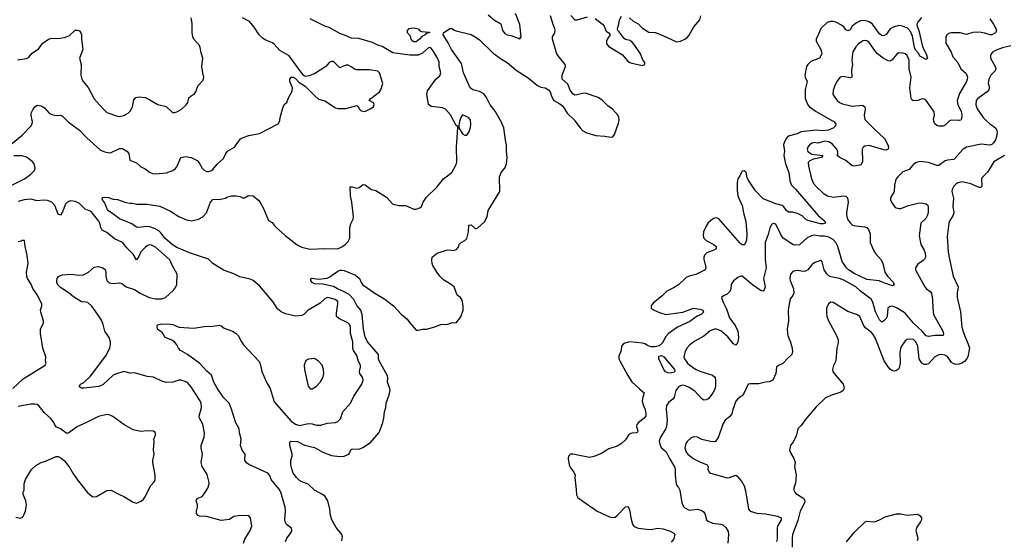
# Model space of a CAD drawing. Header units: inches. Extents: x 1473912 to 1647258, y 640388 to 773423.
# Tile 182 of 256: x 1563186 to 1572488, y 686036 to 690953. Entities that reach past the tile are written whole.
import ezdxf

# ---------------------------------------------------------------- set-up
doc = ezdxf.new("R2010")
doc.units = ezdxf.units.IN
doc.header["$MEASUREMENT"] = 0
for name, color, linetype in [('B5668', 7, 'Continuous'), ('B5669', 7, 'Continuous'), ('B5678', 7, 'Continuous'), ('B5679', 7, 'Continuous')]:
    doc.layers.add(name, color=color, linetype=linetype)

msp = doc.modelspace()

# ---------------------------------------------------------------- linework, layer by layer
at = {"layer": 'B5668', "color": 5}
for points, elevation in [([(1563071.6, 689750), (1563210, 689862), (1563292.2, 689947.8), (1563303.5, 689970), (1563307.1, 689990), (1563305, 690000)], 760), ([(1563631.2, 690000), (1563645.3, 689985.3), (1563750, 689910.6), (1563818.6, 689838.6), (1563950, 689721.3), (1563990, 689704.2), (1564030, 689694.9), (1564050, 689697.8), (1564130, 689737.6), (1564156.9, 689736.9), (1564197.3, 689710), (1564217.3, 689690), (1564226.2, 689626.2), (1564290, 689600.5), (1564330, 689563.8), (1564370, 689545.5), (1564413.4, 689513.4), (1564441.4, 689501.4), (1564470, 689497), (1564572.1, 689507.9), (1564632.7, 689530), (1564654.6, 689545.4), (1564670, 689564), (1564709.4, 689650), (1564750, 689660.3), (1564806, 689650), (1564863.7, 689623.7), (1564882.5, 689602.5), (1564910, 689550.6), (1564930, 689530.5), (1564950, 689520.4), (1564970, 689517.6), (1564990, 689524.2), (1565010, 689537.6), (1565051.7, 689588.3), (1565110, 689643), (1565134.3, 689690), (1565150, 689710.4), (1565216.3, 689750), (1565272.4, 689827.6), (1565298.3, 689841.7), (1565350, 689858.7), (1565450, 689878.4), (1565628.7, 689970), (1565643.2, 689996.8), (1565643.5, 690000)], 760), ([(1565695.6, 686024.4), (1565710, 686056), (1565749.2, 686110), (1565757.2, 686130), (1565754, 686150), (1565706.3, 686186.3), (1565694.5, 686210), (1565691.6, 686231.6), (1565697.7, 686310), (1565693.7, 686350), (1565652.8, 686490), (1565638.5, 686518.5), (1565562.7, 686610), (1565549.2, 686649.2), (1565530, 686668.7), (1565350, 686753.6), (1565328.2, 686768.2), (1565311.6, 686790), (1565316.3, 686850), (1565286.4, 686886.4), (1565270.8, 686930), (1565279.1, 686990), (1565261.3, 687050), (1565258, 687090), (1565226.5, 687146.5), (1565185.1, 687285.1), (1565164.4, 687330), (1565110, 687385.6), (1565050, 687474), (1565019.2, 687530), (1564996.5, 687596.5), (1564954.1, 687634.1), (1564886.5, 687706.5), (1564772.2, 687792.2), (1564704, 687830), (1564685.2, 687850), (1564670, 687882), (1564648.7, 687910), (1564618, 687930), (1564559, 687950), (1564534.8, 687994.8), (1564488.7, 688030), (1564483.1, 688056.9), (1564488, 688070), (1564530, 688079.1), (1564610, 688077), (1564632.8, 688072.8), (1564690, 688050.4), (1564830, 688038.3), (1564930, 688055.3), (1565010, 688059.7), (1565070, 688068.5), (1565090, 688060.5), (1565118.9, 688038.9), (1565196, 688010), (1565230.8, 687990), (1565250.6, 687970), (1565280.5, 687910), (1565301.1, 687881.1), (1565450, 687721), (1565461.3, 687690), (1565471.8, 687630), (1565517.8, 687530), (1565552.8, 687470), (1565590, 687343.8), (1565750, 687161.3), (1565792.3, 687132.3), (1565830, 687120.3), (1565910, 687138.7), (1565950, 687134.9), (1565990, 687123.8), (1566030, 687123.1), (1566090, 687143), (1566170, 687147.7), (1566190, 687157.3), (1566215.1, 687184.9), (1566239.6, 687250), (1566309.8, 687330.2), (1566342, 687398), (1566418.7, 687510), (1566429.6, 687550), (1566427.3, 687570), (1566398.2, 687610), (1566396.2, 687630), (1566405.7, 687670), (1566404.2, 687690), (1566385.6, 687725.6), (1566370, 687782), (1566338, 687830), (1566331.9, 687850), (1566333.8, 687910), (1566309.9, 687989.9), (1566309.9, 688049.9), (1566304.1, 688070), (1566285.6, 688090), (1566200.7, 688130), (1566179.6, 688150), (1566177.4, 688182.6), (1566192.8, 688270), (1566191.2, 688290), (1566166, 688310), (1566110, 688327.6), (1566090, 688328.5), (1566070, 688316.4), (1566022.9, 688277.1), (1565910.7, 688210), (1565871, 688170), (1565850, 688159.3), (1565790, 688153.2), (1565695.6, 688175.6), (1565654.8, 688194.8), (1565621.9, 688221.9), (1565577, 688290), (1565450, 688438.7), (1565390, 688491.1), (1565362.3, 688502.3), (1565264.8, 688524.8), (1565208.8, 688551.2), (1565110, 688587.7), (1565009.9, 688649.9), (1564969.7, 688690), (1564788.6, 688750), (1564670, 688802.8), (1564625.9, 688830), (1564556.5, 688890), (1564519.8, 688939.8), (1564498.9, 688958.9), (1564460, 688980), (1564415.4, 688995.4), (1564390, 688998.7), (1564305.2, 688990), (1564290, 688994.7), (1564244, 689024), (1564130, 689072.6), (1564063, 689123), (1564018.9, 689150), (1563985.8, 689225.8), (1563969.2, 689250), (1563966, 689270), (1563984.7, 689275.3), (1564026.3, 689273.7), (1564070, 689259.1), (1564110, 689254.9), (1564190, 689225.5), (1564230, 689219.1), (1564250, 689220.5), (1564290.5, 689210.5), (1564390.3, 689210.3), (1564510, 689192.7), (1564610, 689143.1), (1564690, 689094), (1564762.8, 689062.8), (1564810, 689054.4), (1564875.3, 689070), (1564916, 689090), (1564952, 689130), (1564989.5, 689230), (1565010, 689253.4), (1565030, 689257.3), (1565070, 689256), (1565130, 689268), (1565143.9, 689276.1), (1565190, 689288), (1565230.6, 689290.6), (1565270, 689282.8), (1565290, 689271.3), (1565310, 689271.3), (1565346, 689294), (1565390.7, 689290.7), (1565444.5, 689244.5), (1565461.1, 689221.1), (1565490.5, 689170), (1565536.9, 689056.9), (1565570, 689037.3), (1565599.3, 688999.3), (1565693.8, 688913.8), (1565806.2, 688826.2), (1565850, 688804.1), (1565927, 688787), (1566070, 688792.2), (1566190.6, 688789.4), (1566230, 688807.2), (1566260.7, 688830), (1566290, 688859.1), (1566303.6, 688890), (1566304.2, 688990), (1566313.6, 689026.4), (1566335.1, 689070), (1566338, 689090), (1566323.7, 689230), (1566309.5, 689289.5), (1566306.3, 689373.7), (1566326.3, 689373.7), (1566370, 689360.4), (1566393.3, 689366.7), (1566430, 689397.3), (1566450, 689393), (1566490, 689361.6), (1566510, 689350.6), (1566550, 689340.7), (1566650, 689277.3), (1566710.4, 689210.4), (1566770, 689197.1), (1566830, 689198), (1566910, 689164.9), (1566930, 689162.8), (1566965.6, 689174.4), (1566981.6, 689190), (1566997.6, 689230), (1567030, 689278), (1567125.1, 689370), (1567190, 689450.7), (1567269.4, 689510.6), (1567310, 689584), (1567316.8, 689610), (1567313.8, 689750), (1567326, 689930), (1567324, 689944), (1567310, 689953.2), (1567285.3, 690000)], 740), ([(1566229.3, 686030), (1566236, 686070), (1566229.3, 686090), (1566176.2, 686156.2), (1566133.6, 686230), (1566122.4, 686270), (1566117, 686330), (1566095.6, 686410), (1566072.4, 686450), (1566046.9, 686470), (1565970, 686510.5), (1565910, 686565), (1565850, 686587.8), (1565830, 686601.5), (1565801.3, 686630), (1565770, 686671.1), (1565755.5, 686710), (1565747.5, 686750), (1565747.7, 686790), (1565759.9, 686830), (1565761.1, 686850), (1565737.4, 686930), (1565737.5, 686962.5), (1565746.6, 686973.4), (1565810, 686968.9), (1565875.9, 686935.9), (1565970, 686913.2), (1566050, 686868.9), (1566130, 686838), (1566210, 686826.3), (1566250, 686830.3), (1566294, 686850), (1566301.5, 686858.5), (1566312.7, 686890), (1566323.3, 686896.7), (1566399.1, 686900.9), (1566428.9, 686911.1), (1566498.8, 686961.2), (1566578, 687050), (1566589.6, 687070), (1566616.9, 687150), (1566626, 687190), (1566631.2, 687248.8), (1566645.1, 687290), (1566648.6, 687330), (1566677.6, 687410), (1566685, 687450), (1566682.5, 687470), (1566661.8, 687530), (1566665.2, 687570), (1566662, 687590), (1566581.6, 687730), (1566575.6, 687750), (1566574, 687790), (1566470, 687911.6), (1566450, 687957), (1566434.6, 688030), (1566420.5, 688170), (1566407.3, 688210), (1566370, 688252.3), (1566342.4, 688310), (1566297.8, 688357.8), (1566246.1, 688386.1), (1566189.6, 688410), (1566150, 688434.5), (1566050, 688454), (1565970, 688459.7), (1565949.7, 688470), (1565935.1, 688490), (1565935.3, 688504.7), (1565949.7, 688510.3), (1566010, 688503.7), (1566090, 688513), (1566115.9, 688524.1), (1566190, 688578.4), (1566210, 688586.7), (1566230, 688588.5), (1566250, 688584.9), (1566358.6, 688538.6), (1566397.3, 688510), (1566411.3, 688470), (1566426, 688450), (1566540.7, 688370), (1566634.3, 688314.3), (1566717.1, 688250), (1566790, 688173), (1566846, 688126), (1566870.6, 688090), (1566930, 688021), (1566950, 688021), (1566990, 688030.8), (1567030, 688031), (1567107.5, 688052.5), (1567165.6, 688074.4), (1567230, 688078.4), (1567270, 688092.4), (1567310, 688090.8), (1567352.8, 688147.2), (1567374, 688210), (1567375.6, 688250), (1567364.8, 688304.8), (1567350, 688329), (1567319, 688350), (1567289, 688430), (1567256.3, 688456.3), (1567190, 688497), (1567156.2, 688530), (1567130, 688564.5), (1567089.7, 688630), (1567083, 688650), (1567078, 688682), (1567082.7, 688710), (1567130, 688746.8), (1567206, 688774), (1567230, 688778), (1567285.6, 688774.4), (1567315.5, 688784.5), (1567335.3, 688810), (1567338, 688830), (1567358, 688850), (1567390, 688866), (1567410, 688886.8), (1567424.7, 688950), (1567427.3, 689012.7), (1567450, 689014.8), (1567490, 688981), (1567498, 688982), (1567510, 688984.7), (1567575.6, 689044.4), (1567600.9, 689090), (1567612.7, 689150), (1567721.2, 689330), (1567717.6, 689470), (1567734.5, 689510), (1567770, 689550.7), (1567784.7, 689590), (1567791.1, 689650), (1567784.7, 689710), (1567786, 689770), (1567774.9, 689814.9), (1567758.1, 689930), (1567730, 689997.4), (1567728.5, 690000)], 720), ([(1567343.4, 690000), (1567340.4, 689990), (1567333.7, 689953.7), (1567334.8, 689930), (1567370, 689876), (1567390, 689861), (1567410, 689861), (1567430, 689891.3), (1567444.5, 689930), (1567447.6, 689970), (1567444.1, 690000)], 740), ([(1568429.1, 690000), (1568430, 689999.1), (1568479.5, 689930), (1568504.5, 689904.5), (1568543.9, 689883.9), (1568630, 689857.8), (1568713.5, 689853.5), (1568770, 689842.4), (1568790, 689847.7), (1568804.5, 689870), (1568843.3, 689976.7), (1568847.8, 690000)], 720), ([(1562989.7, 689330), (1563230, 689451.4), (1563290, 689493.8), (1563324.4, 689530), (1563332.2, 689550), (1563321.8, 689590), (1563307.7, 689610), (1563270, 689642.5), (1563250, 689654), (1563210, 689665.5), (1563130, 689667.7)], 760), ([(1570000, 689501.5), (1569990, 689479.3), (1569969.5, 689450.5), (1569963.9, 689416.1), (1569963.4, 689343.4), (1569971, 689290), (1570000, 689224.6)], 720), ([(1565299.5, 686010), (1565313.4, 686046.6), (1565362.7, 686130), (1565378, 686170), (1565365.2, 686250), (1565346, 686270), (1565250, 686267), (1565210, 686259.5), (1565168.5, 686231.5), (1565090, 686222.6), (1564950, 686259.8), (1564885, 686265), (1564871, 686271), (1564856.9, 686290), (1564854.7, 686310), (1564866.5, 686353.5), (1564865.4, 686370), (1564851.5, 686410), (1564863.7, 686430), (1564908.7, 686451.3), (1564936.4, 686483.6), (1564964.7, 686530), (1564974.2, 686570), (1564973.4, 686593.4), (1564956.4, 686656.4), (1564910, 686734), (1564901.3, 686770), (1564911.4, 686848.6), (1564898.7, 686910), (1564900.5, 686930), (1564929.7, 687010.3), (1564933.1, 687046.9), (1564914.5, 687134.5), (1564883.9, 687190), (1564880.4, 687210), (1564902.2, 687290), (1564899.7, 687330), (1564890, 687352), (1564803.6, 687490), (1564770, 687525.1), (1564750, 687536.9), (1564709.6, 687549.6), (1564690, 687547.8), (1564631.3, 687528.7), (1564570, 687527.1), (1564530, 687538), (1564450, 687578.3), (1564390, 687584.5), (1564270, 687617.1), (1564230, 687616.1), (1564170, 687628.9), (1564090, 687606), (1564070, 687596.1), (1563970, 687505.4), (1563934.8, 687490), (1563793.1, 687473.1), (1563770, 687474.5), (1563750, 687486), (1563746.6, 687490), (1563759.3, 687510), (1563792.7, 687527.3), (1563853.8, 687586.2), (1564000.7, 687779.3), (1564036.8, 687850), (1564045.1, 687890), (1564043.5, 687910), (1564029.7, 687950), (1563989.8, 688010), (1563975, 688075), (1563960.4, 688110), (1563937.7, 688150), (1563868.7, 688248.7), (1563830, 688280.5), (1563810, 688286.3), (1563768.2, 688288.2), (1563694, 688334), (1563652.7, 688370), (1563570, 688424.2), (1563544.7, 688450), (1563535.8, 688470), (1563535.4, 688490), (1563541.3, 688510), (1563553.4, 688526.6), (1563570, 688537.6), (1563590, 688544.2), (1563670, 688550.5), (1563750, 688540.4), (1563790, 688544.4), (1563835.1, 688570), (1563890, 688616.4), (1563930, 688622), (1563970.4, 688610.4), (1563992.1, 688592.1), (1563999.3, 688570), (1563999.5, 688530), (1564008.7, 688490), (1564030, 688468.8), (1564070, 688462.6), (1564130, 688467.7), (1564150, 688462), (1564190.3, 688430.3), (1564270, 688405.3), (1564323.8, 688370), (1564408, 688330), (1564470, 688316.1), (1564530, 688316.5), (1564562.7, 688330), (1564640.1, 688399.9), (1564657.2, 688422.8), (1564669.5, 688450.5), (1564674, 688550), (1564628.3, 688628.3), (1564604.6, 688684.6), (1564470, 688804.2), (1564430, 688823.6), (1564410, 688825.6), (1564390, 688817.6), (1564370, 688801.6), (1564330, 688760.7), (1564310, 688715.3), (1564290, 688686), (1564259, 688739), (1564197.2, 688797.2), (1564161.8, 688841.8), (1564150, 688851.3), (1564081.8, 688881.8), (1564010, 688941.7), (1563965.7, 688965.7), (1563953.5, 688990), (1563943.5, 689030), (1563932.4, 689050), (1563870, 689129.7), (1563850, 689143.8), (1563804.4, 689164.4), (1563750, 689217.2), (1563710, 689235.3), (1563670, 689242), (1563650, 689236.8), (1563630, 689224.7), (1563618.3, 689210), (1563590, 689137.2), (1563570, 689105.2), (1563550, 689117.2), (1563518.6, 689198.6), (1563490, 689230.8), (1563450, 689246.4), (1563410, 689248.8), (1563350, 689243.1), (1563290, 689257.4), (1563227.7, 689252.3), (1563170, 689236.5)], 760), ([(1570000, 688836.5), (1569990, 688845.6), (1569790, 689071.6), (1569770, 689082.4), (1569750, 689079.9), (1569730, 689070.5), (1569690, 689034.5), (1569670, 689003.1), (1569646.3, 688950), (1569642.6, 688910), (1569650.1, 688890), (1569670, 688867.9), (1569744.2, 688830), (1569765.5, 688810), (1569765.7, 688790), (1569743.5, 688776.5), (1569676.4, 688750), (1569656.5, 688730), (1569648.9, 688710), (1569647.9, 688690), (1569669, 688611), (1569660.4, 688590), (1569573.7, 688546.3), (1569510, 688531.8), (1569482.3, 688517.7), (1569410, 688449.8), (1569370, 688424.2), (1569300.3, 688390), (1569255.8, 688344.2), (1569170, 688275.1), (1569152.2, 688250), (1569150.5, 688230), (1569179.1, 688210), (1569230, 688186.5), (1569290, 688168.7), (1569450, 688189.4), (1569550, 688226.9), (1569610, 688220.2), (1569632.7, 688212.7), (1569638, 688210), (1569644.4, 688190), (1569623.8, 688170), (1569586.8, 688153.2), (1569517.8, 688102.2), (1569401.5, 688050), (1569315.6, 687990), (1569290, 687961.3), (1569259.5, 687900.5), (1569226, 687874), (1569190, 687863.9), (1569150, 687862.9), (1569115.8, 687875.8), (1569090, 687892.1), (1569070, 687897), (1568951, 687909), (1568902.6, 687897.4), (1568888.2, 687890), (1568870.4, 687870), (1568867.7, 687830), (1568846.3, 687773.7), (1568847.5, 687750), (1568856.2, 687730), (1568930, 687591.6), (1568970, 687531.6), (1569043, 687463), (1569085.7, 687430), (1569071.8, 687388.2), (1569067.3, 687350), (1569075.1, 687315.1), (1569093.5, 687270), (1569100.7, 687230), (1569099.6, 687210), (1569085.3, 687190), (1569032.1, 687150), (1569015.5, 687130), (1569012.4, 687110), (1569025.8, 687070), (1569021.7, 687058.3), (1569010.1, 687049.9), (1568970, 687049.2), (1568950, 687041.8), (1568937.1, 687030), (1568910, 686984.1), (1568870, 686949.8), (1568830, 686925.1), (1568750, 686900.6), (1568682.6, 686857.4), (1568610, 686826.3), (1568570, 686819.3), (1568410, 686850.9), (1568388, 686850), (1568369.2, 686830), (1568367.2, 686810), (1568376.9, 686750), (1568390, 686722), (1568419.7, 686679.7), (1568432.7, 686650), (1568430.3, 686629.7), (1568443.7, 686516.3), (1568444.7, 686464.7), (1568459.3, 686439.3), (1568504.4, 686404.4), (1568641, 686310), (1568757.5, 686257.5), (1568790, 686250.6), (1568810, 686255.5), (1568831, 686269), (1568910, 686353.4), (1568930, 686354.8), (1568940.5, 686340.5), (1568950, 686312), (1568959.5, 686250), (1568975.3, 686190), (1568990, 686167.4), (1569030, 686152.4), (1569110, 686141.1), (1569150, 686139.7), (1569210.2, 686150.2), (1569265.8, 686145.8), (1569330, 686123.8), (1569365.2, 686105.2), (1569373.4, 686093.4), (1569364, 686050), (1569339.9, 686020.1)], 720), ([(1563122.4, 687470), (1563219.8, 687560.2), (1563428, 687690), (1563435.3, 687710), (1563429.2, 687730), (1563434, 687770), (1563402.9, 687850), (1563381.6, 687990), (1563382, 688030), (1563411.5, 688090), (1563409.6, 688110.4), (1563384.7, 688190), (1563383, 688210), (1563395.8, 688250), (1563395.1, 688270), (1563350, 688353.6), (1563310, 688414.5), (1563294.1, 688454.1), (1563259.1, 688510), (1563252.2, 688530), (1563250.9, 688570), (1563264.7, 688650), (1563256.2, 688730), (1563236, 688810), (1563230, 688866), (1563210, 688868), (1563198.8, 688861.2), (1563170, 688856)], 780), ([(1570000, 688529.6), (1569990, 688527.8), (1569970, 688516.9), (1569930, 688487.6), (1569908.4, 688451.6), (1569903.6, 688410), (1569894.7, 688385.3), (1569870, 688361.6), (1569834.6, 688345.4), (1569816, 688330), (1569828.9, 688290), (1569863.5, 688223.5), (1569890, 688138.7), (1569944.2, 688064.2), (1569968.8, 688010), (1569975.1, 687950), (1569970.5, 687909.5), (1569961.8, 687890), (1569950, 687878.8), (1569930, 687890.8), (1569876.4, 687956.4), (1569810, 688015), (1569770, 688030.6), (1569750, 688031.7), (1569710, 688015.3), (1569650, 687964), (1569564.3, 687915.7), (1569518.1, 687881.9), (1569487.4, 687850), (1569469, 687810), (1569461.5, 687770), (1569467.6, 687750), (1569494.2, 687710), (1569517.5, 687690), (1569570, 687653.6), (1569610, 687632.5), (1569730, 687594.2), (1569750, 687580.3), (1569756.9, 687570), (1569760.7, 687550), (1569760.7, 687499.3), (1569754.7, 687470), (1569734.4, 687430), (1569710, 687393.3), (1569690, 687372.6), (1569670, 687361.3), (1569650, 687360.5), (1569630, 687372.8), (1569563.2, 687443.2), (1569510, 687480.8), (1569476.2, 687496.2), (1569450, 687500.3), (1569430, 687496.1), (1569410, 687484), (1569385.3, 687450), (1569370, 687389.4), (1569354.9, 687370), (1569318.6, 687341.4), (1569297, 687310), (1569292.8, 687270), (1569304.1, 687170), (1569295.2, 687110), (1569288.6, 687091.4), (1569236.3, 687003.7), (1569227.8, 686972.2), (1569235.3, 686930), (1569250, 686908.5), (1569292.4, 686872.4), (1569323.1, 686810), (1569372.4, 686730), (1569377.8, 686710), (1569377.8, 686650), (1569388.9, 686568.9), (1569393.7, 686553.7), (1569410, 686536.3), (1569420.9, 686510), (1569441.2, 686390), (1569457, 686357), (1569470, 686342.6), (1569510, 686322), (1569590, 686329.2), (1569630, 686317.3), (1569646.4, 686306.4), (1569659.5, 686290), (1569673.4, 686230), (1569690, 686215.6), (1569730, 686197.8), (1569809.3, 686189.3), (1569830, 686182), (1569858, 686158), (1569878.4, 686118.4), (1569880.9, 686090), (1569875.4, 686010)], 740), ([(1563150, 686256), (1563190, 686246), (1563210, 686251.3), (1563218.6, 686261.4), (1563239.3, 686310), (1563249.3, 686370), (1563245.2, 686410), (1563219, 686470), (1563219, 686490), (1563229, 686510), (1563229.2, 686570), (1563241.2, 686610), (1563296.1, 686703.9), (1563337.7, 686742.3), (1563388, 686772), (1563430, 686784.9), (1563530, 686827.3), (1563550, 686826.8), (1563575.9, 686815.9), (1563608.1, 686788.1), (1563660.9, 686720.9), (1563687.7, 686670), (1563730, 686611), (1563824.7, 686490), (1563870, 686451), (1563890, 686446.8), (1563910, 686450.8), (1564010, 686506.8), (1564050, 686510.8), (1564127.3, 686467.3), (1564170, 686451), (1564256.8, 686396.8), (1564290, 686386.8), (1564334.2, 686405.8), (1564355.6, 686424.4), (1564371.7, 686448.3), (1564420.9, 686550), (1564459.3, 686590), (1564467, 686610), (1564464.5, 686650), (1564442.7, 686770), (1564442.7, 686790), (1564455.1, 686850), (1564449.4, 686890), (1564457.2, 686970), (1564454, 686990), (1564468, 687030), (1564468, 687050), (1564450, 687068), (1564390, 687069.2), (1564330, 687062.7), (1564258.9, 687078.9), (1564170, 687129.2), (1564066.3, 687206.3), (1564039.1, 687219.1), (1564010, 687224.5), (1563930, 687206), (1563810, 687144.5), (1563731, 687110), (1563650, 687052.7), (1563630, 687045.2), (1563570, 687089), (1563530, 687108), (1563513.6, 687133.6), (1563509, 687150), (1563484.1, 687184.1), (1563421.2, 687241.2), (1563370, 687302.7), (1563350, 687318), (1563330, 687322.9), (1563290, 687322), (1563170, 687299)], 780), ([(1570000, 687394.2), (1569970, 687373.2), (1569950, 687349), (1569921.6, 687270), (1569912, 687230), (1569890, 687203.6), (1569850.5, 687170), (1569827.2, 687132.8), (1569787.9, 687012.1), (1569758, 686970), (1569750, 686965.2), (1569710.7, 686969.3), (1569629.6, 686989.6), (1569590, 687009.2), (1569550, 687013.2), (1569530, 687004), (1569490.5, 686969.5), (1569478.8, 686950), (1569470.7, 686910), (1569480.5, 686870), (1569498, 686850), (1569548.2, 686810), (1569610, 686778), (1569681, 686750), (1569691, 686730), (1569687.5, 686707.5), (1569700.7, 686680.7), (1569712, 686670), (1569870, 686627), (1569891, 686629), (1569950, 686650.6), (1569962.4, 686642.4), (1570000, 686601.5)], 760)]:
    msp.add_lwpolyline(points, dxfattribs=dict(at, elevation=elevation))
for points, elevation in [([(1569330, 687615.8), (1569310, 687617.4), (1569286.4, 687626.4), (1569270, 687648.2), (1569222.6, 687750), (1569225, 687775), (1569250, 687780.6), (1569271.8, 687770), (1569370.3, 687650), (1569376.4, 687630), (1569370, 687624.7)], 720), ([(1565970, 687753.2), (1565914.4, 687745.6), (1565890, 687734), (1565874, 687690), (1565877.1, 687650), (1565912, 687492), (1565930, 687467.3), (1565950, 687468), (1565990, 687493), (1566028.6, 687531.4), (1566049.8, 687570.2), (1566059.1, 687610), (1566057.4, 687650), (1566044.5, 687690), (1566010, 687729.2)], 760)]:
    msp.add_lwpolyline(points, close=True, dxfattribs=dict(at, elevation=elevation))
at = {"layer": 'B5669', "color": 5}
for points, elevation in [([(1563165.1, 690574.9), (1563250, 690587.3), (1563270, 690594.8), (1563302.4, 690637.6), (1563363.3, 690676.7), (1563405.2, 690730), (1563459, 690770), (1563490, 690778), (1563545.6, 690774.4), (1563610, 690784.9), (1563655.8, 690804.2), (1563710, 690853.4), (1563730, 690854.8), (1563750, 690846), (1563762.8, 690830), (1563770.5, 690810), (1563770.4, 690769.6), (1563781.6, 690670), (1563750.8, 690590), (1563766.8, 690530), (1563763.1, 690430), (1563773.7, 690390), (1563784.6, 690370), (1563832.7, 690312.7), (1563890, 690204.9), (1563973, 690110), (1564010, 690077.1), (1564110, 690040.3), (1564130, 690037), (1564170, 690047), (1564210, 690070.4), (1564230, 690088.4), (1564251.5, 690130), (1564263.9, 690196.1), (1564283, 690217), (1564310, 690224.4), (1564370, 690217.4), (1564415.8, 690195.8), (1564490, 690150.4), (1564570, 690134), (1564630, 690076), (1564650, 690074.8), (1564670, 690082), (1564710, 690104.4), (1564759.5, 690150), (1564774, 690170), (1564783.9, 690216.1), (1564805.4, 690234.6), (1564833.2, 690250), (1564849.3, 690270.7), (1564861.2, 690310), (1564873.2, 690330), (1564918, 690382), (1564926, 690410), (1564915.1, 690450), (1564907.8, 690510), (1564916.3, 690590), (1564898.9, 690638.9), (1564891.2, 690690), (1564883.6, 690710), (1564832, 690770), (1564822.9, 690790), (1564814.5, 690830), (1564816.6, 690916.6), (1564805.1, 690970)], 780), ([(1565643.5, 690000), (1565646, 690030), (1565674, 690130), (1565690, 690158), (1565709, 690171), (1565725.6, 690214.4), (1565760.9, 690279.1), (1565761.6, 690310), (1565736.9, 690370), (1565736.9, 690390), (1565750, 690410.5), (1565770, 690408.7), (1565790, 690397.6), (1565824.1, 690364.1), (1565883.9, 690323.9), (1565970, 690236.3), (1566010, 690202.8), (1566070, 690186.8), (1566170, 690120.5), (1566190, 690113), (1566266, 690114), (1566370, 690142), (1566385.4, 690125.4), (1566392, 690110), (1566411.1, 690091.1), (1566446.4, 690086.4), (1566498, 690110), (1566528, 690130), (1566535.3, 690150), (1566528.4, 690168.4), (1566488, 690190), (1566502, 690210), (1566583.7, 690270), (1566596.2, 690290), (1566616.2, 690350), (1566583.6, 690450), (1566570, 690465.1), (1566490, 690479.5), (1566370, 690479.3), (1566350, 690485.2), (1566324.8, 690504.8), (1566290, 690522.9), (1566270, 690523.6), (1566250, 690517.6), (1566210, 690497.2), (1566150, 690557.2), (1566130, 690557.2), (1566110, 690548.7), (1566078, 690510), (1565970, 690442), (1565918.5, 690421.5), (1565890, 690416), (1565870, 690426), (1565850, 690449.2), (1565730, 690612.3), (1565642, 690662), (1565590, 690721.2), (1565573.8, 690733.8), (1565510, 690759.6), (1565479.5, 690779.5), (1565447.6, 690810), (1565401.7, 690881.7), (1565356.4, 690936.4), (1565291.3, 690971.3)], 760), ([(1567285.3, 690000), (1567255.8, 690055.8), (1567210, 690107.8), (1567180.1, 690120.1), (1567074.3, 690134.3), (1567049.4, 690150.6), (1567031.6, 690250), (1567037.7, 690282.3), (1567116.3, 690390), (1567156.2, 690423.8), (1567164.8, 690450), (1567149.8, 690510), (1567150, 690553), (1567130, 690594.7), (1567087, 690667), (1567070, 690687.8), (1567050, 690689.7), (1566990, 690635.4), (1566950, 690618.1), (1566870, 690618.7), (1566710, 690641), (1566610, 690700.3), (1566570, 690711.9), (1566518.3, 690738.3), (1566390, 690774), (1566318.2, 690778.2), (1566270, 690800.9), (1566210, 690821.5), (1566110, 690879.7), (1566070, 690892.4), (1565930, 690961.1)], 740), ([(1567610, 690999.5), (1567670, 690948.2), (1567730, 690913.4), (1567747.6, 690850), (1567770, 690823.1), (1567790, 690810.4), (1567830, 690804.9), (1567910, 690772), (1567922, 690790), (1567911.6, 690908.4), (1567870, 691012.7)], 740), ([(1568847.8, 690000), (1568849.8, 690010), (1568847.2, 690030), (1568837.7, 690050), (1568787.5, 690107.5), (1568740.6, 690140.6), (1568690.8, 690190.8), (1568650, 690219.1), (1568530, 690257.4), (1568503.8, 690256.2), (1568450, 690241.6), (1568430, 690240.9), (1568411.5, 690251.5), (1568387.4, 690287.4), (1568364, 690344), (1568309.7, 690389.7), (1568309.8, 690430), (1568342, 690510), (1568339.7, 690530), (1568273, 690610), (1568261.7, 690630), (1568252.6, 690650), (1568220.5, 690770), (1568220.5, 690790), (1568240.5, 690830), (1568244.7, 690850), (1568241.6, 690870), (1568225.8, 690905.8), (1568200.9, 690990)], 720), ([(1568393, 690993), (1568430.9, 690950.9), (1568450.8, 690950.8), (1568550, 690980.7)], 720), ([(1568623.4, 690963.4), (1568691, 690910), (1568706.8, 690890), (1568725.8, 690845.8), (1568752, 690830), (1568764.7, 690810), (1568741.3, 690778.7), (1568728.4, 690750), (1568730, 690726), (1568750, 690699.1), (1568880.4, 690620.4), (1568926.2, 690566.2), (1568951.3, 690550), (1568970, 690540.7), (1569070, 690521), (1569092, 690528), (1569092.7, 690550), (1569073.7, 690573.7), (1569052, 690630), (1568990, 690719.5), (1568970, 690742.7), (1568950, 690756), (1568910, 690765.2), (1568895.9, 690775.9), (1568850, 690839), (1568835.3, 690850), (1568833.2, 690870), (1568846.6, 690910), (1568852.3, 690950), (1568870, 690986)], 720), ([(1568946, 690970), (1568979.9, 690939.9), (1569030, 690912.2), (1569070, 690874), (1569130, 690834.9), (1569190, 690830.4), (1569262.9, 690802.9), (1569390, 690742.3), (1569430, 690751.1), (1569469.9, 690770.1), (1569490, 690785.7), (1569510, 690807.7), (1569555.3, 690884.7), (1569611.4, 690950), (1569619.3, 690990)], 720), ([(1567728.5, 690000), (1567677, 690090), (1567631.3, 690150), (1567597.2, 690217.2), (1567571.4, 690251.4), (1567530, 690275), (1567466, 690290), (1567442, 690310), (1567378.2, 690450), (1567358.8, 690538.8), (1567264.1, 690670), (1567234.4, 690734.4), (1567185.4, 690810), (1567189.6, 690830), (1567249.7, 690870.3), (1567270, 690870.5), (1567290, 690854.8), (1567307.7, 690847.7), (1567450, 690812.7), (1567490, 690790.6), (1567530, 690762), (1567657.8, 690637.8), (1567738.6, 690578.6), (1567790.4, 690550), (1567877.2, 690477.2), (1567990, 690402.6), (1568076.4, 690330), (1568110, 690314.6), (1568148.7, 690308.7), (1568182.8, 690290), (1568198.8, 690270), (1568211, 690230), (1568231.3, 690190), (1568290, 690157.3), (1568316.7, 690136.7), (1568357.3, 690070), (1568429.1, 690000)], 720), ([(1563305, 690000), (1563294.5, 690050), (1563295.6, 690070), (1563310, 690100.4), (1563330, 690128.4), (1563350, 690144.9), (1563390, 690139.1), (1563421.1, 690121.1), (1563464.9, 690070), (1563490, 690056.4), (1563530, 690048), (1563570, 690050.6), (1563590, 690042.8), (1563631.2, 690000)], 760), ([(1567444.1, 690000), (1567442.9, 690010), (1567426, 690030), (1567370, 690053), (1567352.4, 690030), (1567343.4, 690000)], 740)]:
    msp.add_lwpolyline(points, dxfattribs=dict(at, elevation=elevation))
at = {"layer": 'B5669', "color": 5, "elevation": 720}
msp.add_lwpolyline([(1566910, 690743.1), (1566900.5, 690750), (1566885.1, 690770), (1566877.5, 690797.5), (1566848.4, 690828.4), (1566848.4, 690851.6), (1566866, 690870), (1566904, 690876), (1566926, 690874), (1566950, 690866), (1566966.4, 690846.4), (1566980.4, 690840.4), (1567056, 690836), (1567058, 690830), (1567034.5, 690825.5), (1567016.4, 690810), (1566984.7, 690795.3), (1566964, 690770), (1566930, 690743.1)], close=True, dxfattribs=at)
at = {"layer": 'B5678', "color": 5}
for points, elevation in [([(1572317.7, 690000), (1572350, 689968.9), (1572405.3, 689930), (1572418.5, 689910), (1572421.1, 689890), (1572415.1, 689850), (1572403, 689817), (1572385.3, 689790), (1572370, 689775.6), (1572350, 689767.3), (1572270, 689776.8), (1572131, 689749), (1572099.5, 689730), (1572010, 689632), (1571950, 689626.2), (1571930, 689619.8), (1571870, 689576.9), (1571850, 689576.4), (1571770, 689603), (1571690, 689615.1), (1571650, 689600.9), (1571622, 689578), (1571590, 689539), (1571530, 689516), (1571482.8, 689470), (1571467.3, 689450), (1571459.1, 689430), (1571450.6, 689390), (1571447.7, 689330), (1571413, 689270), (1571413.4, 689250), (1571422, 689230), (1571458, 689178), (1571488.8, 689168.8), (1571510, 689170.4), (1571583.3, 689196.7), (1571670, 689219.5), (1571703, 689223), (1571750, 689214.8), (1571762.8, 689202.8), (1571767.7, 689187.7), (1571767.2, 689130), (1571758.3, 689101.7), (1571744.7, 689075.3), (1571698.8, 689030), (1571683.1, 688910), (1571698.4, 688830), (1571730, 688777.3), (1571741.1, 688750), (1571742, 688710), (1571732.4, 688690), (1571721.2, 688678.8), (1571670, 688642.7), (1571648.4, 688610), (1571648.2, 688590), (1571738.3, 688430), (1571752.9, 688410), (1571786.3, 688386.3), (1571800.8, 688370), (1571810.2, 688310.2), (1571811.6, 688228.4), (1571817.8, 688170), (1571907.8, 688010), (1571913.8, 687990), (1571910.4, 687970), (1571834, 687970), (1571770, 687959.7), (1571750, 687968.2), (1571712.5, 688010), (1571628.3, 688088.3), (1571550, 688180.5), (1571476.4, 688230), (1571430, 688246.6), (1571410, 688245.7), (1571386, 688230), (1571380.3, 688150), (1571370.3, 688130), (1571350, 688107.8), (1571330, 688097), (1571310, 688118.4), (1571270, 688193.7), (1571245.1, 688285.1), (1571230, 688315), (1571128.9, 688388.9), (1571086.2, 688430), (1570970, 688494.3), (1570930, 688509), (1570850, 688523.5), (1570830, 688532.4), (1570811.2, 688551.2), (1570786.2, 688590), (1570765.6, 688665.6), (1570757.2, 688677.2), (1570750, 688679), (1570690, 688656.2), (1570670, 688638), (1570633, 688590), (1570610, 688578), (1570585.8, 688574.2), (1570530, 688582.6), (1570510, 688581.3), (1570490, 688573.6), (1570468.4, 688550), (1570462.4, 688510), (1570464.9, 688490), (1570496.9, 688410), (1570498.7, 688370), (1570490, 688349.3), (1570464.6, 688315.4), (1570450.4, 688250), (1570444.2, 688210), (1570448.5, 688110), (1570437.1, 688030), (1570438, 687990), (1570443, 687970), (1570467.9, 687907.9), (1570482.8, 687850), (1570485.5, 687814.5), (1570481.6, 687790), (1570443.2, 687756.8), (1570395.1, 687704.9), (1570352.8, 687687.2), (1570334.8, 687670), (1570328.1, 687611.9), (1570318, 687582), (1570300.7, 687550), (1570290, 687542), (1570266.9, 687533.1), (1570230, 687528.4), (1570170, 687512.6), (1570090, 687514.7), (1570068.2, 687510), (1570030.4, 687430), (1570010, 687401.2), (1570000, 687394.2)], 760), ([(1571178.9, 690000), (1571270, 689908.4), (1571356.5, 689830), (1571387.6, 689770), (1571392.9, 689750), (1571390.3, 689730), (1571370, 689721.7), (1571350, 689723.5), (1571210, 689764.2), (1571170, 689759.7), (1571154.9, 689750), (1571146.3, 689730), (1571147.3, 689612.7), (1571142.6, 689597.4), (1571134.4, 689585.6), (1571121.7, 689578.3), (1571070, 689568), (1571050, 689572.8), (1570990, 689624), (1570932.8, 689652.8), (1570908.7, 689670), (1570914.9, 689685.1), (1570915.4, 689704.6), (1570904.7, 689730), (1570860.4, 689780.4), (1570830, 689799.1), (1570790, 689805.4), (1570730, 689787.1), (1570690, 689792.9), (1570672.3, 689787.7), (1570648, 689770), (1570632.4, 689750), (1570624.2, 689730), (1570630, 689707.8), (1570670, 689683.2), (1570772, 689670), (1570762, 689650), (1570683.7, 689636.3), (1570650, 689621.1), (1570635.3, 689604.7), (1570636.2, 689570), (1570655.2, 689490), (1570666.4, 689450), (1570686.4, 689406.4), (1570710, 689377.4), (1570776, 689316), (1570816.3, 689290), (1570870, 689275.8), (1570970, 689288.7), (1570990, 689285.5), (1571005.5, 689270), (1571011.3, 689230), (1570995.3, 689130), (1570995.6, 689110), (1571006.3, 689070), (1571030, 689033.7), (1571053.4, 689013.4), (1571085.4, 689005.4), (1571170, 688997.7), (1571189.3, 688989.3), (1571203.6, 688970), (1571220.5, 688930), (1571221.3, 688850), (1571255.3, 688770), (1571270, 688745.5), (1571324.4, 688684.4), (1571339.3, 688650), (1571358.4, 688570), (1571384.9, 688530), (1571439.5, 688470), (1571446.8, 688450), (1571430, 688440.7), (1571350, 688466.6), (1571305.9, 688485.9), (1571190, 688500.4), (1571070, 688555.5), (1571016, 688590), (1570996.5, 688610), (1570957.1, 688670), (1570914.8, 688810), (1570895, 688850), (1570870, 688876.6), (1570830, 688899.9), (1570790, 688909.9), (1570749.4, 688909.4), (1570690, 688916.5), (1570667, 688913), (1570626.1, 688893.9), (1570552.9, 688827.1), (1570510, 688822), (1570489.8, 688829.8), (1570397.6, 688890), (1570378.8, 688918.8), (1570330, 689022), (1570310, 689029.5), (1570290, 689020.9), (1570271.6, 688988.4), (1570257, 688923), (1570229.2, 688850), (1570228.9, 688691.1), (1570237.3, 688610), (1570213.7, 688510), (1570229.2, 688430), (1570218.7, 688401.3), (1570210, 688389.7), (1570190, 688393.1), (1570108.1, 688448.1), (1570010, 688531.5), (1570000, 688529.6)], 740), ([(1570859.6, 690000), (1570877.3, 689990), (1570896.4, 689970), (1570893, 689950), (1570871.7, 689928.3), (1570822.8, 689910), (1570770, 689903.4), (1570710, 689908.1), (1570570, 689892.2), (1570530, 689875.7), (1570446.2, 689853.8), (1570426.4, 689830), (1570406.4, 689790), (1570403.1, 689770), (1570410.3, 689710.3), (1570404, 689670), (1570420.3, 689590), (1570451, 689511), (1570460.8, 689430), (1570476.9, 689390), (1570513.5, 689353.5), (1570730, 689103.8), (1570792.9, 689050), (1570798, 689030), (1570776.2, 689023.8), (1570750, 689026.2), (1570630, 689056.4), (1570610, 689068.6), (1570578.9, 689098.9), (1570539.9, 689119.9), (1570490, 689133.7), (1570450, 689133.5), (1570430, 689151.1), (1570406, 689186), (1570390, 689196.9), (1570330, 689213.5), (1570210, 689260.8), (1570136.9, 689336.9), (1570075.3, 689430), (1570059.7, 689459.7), (1570050, 689511.3), (1570030, 689524.7), (1570010, 689523.7), (1570000, 689501.5)], 720), ([(1571977.9, 690000), (1571970, 689998.4), (1571930, 689955.1), (1571910, 689947.6), (1571870, 689947.6), (1571850, 689954), (1571830, 689969.8), (1571821.5, 689990), (1571820.7, 690000)], 740), ([(1572061.7, 690000), (1572060.3, 689999.7), (1572051.7, 690000)], 740), ([(1572490, 689669.8), (1572388.7, 689611.3), (1572330, 689512.3), (1572278.3, 689461.7), (1572272.8, 689447.2), (1572275, 689385), (1572270, 689367.8), (1572250, 689367.7), (1572170, 689402.8), (1572090, 689421.5), (1572050, 689412.6), (1572030, 689400.5), (1572010, 689379.5), (1571994.9, 689350), (1571992.9, 689330), (1572006.5, 689266.5), (1572002.8, 689190), (1572009.3, 689130), (1572000.6, 689099.4), (1571970.2, 689050), (1571963.2, 689030), (1571946.7, 688906.7), (1571958.1, 688758.1), (1571968.5, 688690), (1572004.6, 688530), (1572050.3, 688430), (1572042.6, 688370), (1572042.8, 688330), (1572073, 688193), (1572086.5, 688050), (1572103.8, 687990), (1572147.1, 687890), (1572158.3, 687850), (1572141.7, 687770), (1572130, 687747.3), (1572110, 687725.4), (1572085.5, 687710), (1572059.1, 687700.9), (1572030, 687697.4), (1572010, 687701.4), (1571990, 687715.1), (1571950, 687771.6), (1571925.7, 687785.7), (1571890, 687791.4), (1571870, 687787.2), (1571832.6, 687767.4), (1571770, 687703.8), (1571750, 687695), (1571730, 687697.3), (1571707.8, 687710), (1571682, 687750), (1571669.2, 687869.2), (1571652.4, 687910), (1571630, 687932.2), (1571590, 687936.3), (1571570, 687931.5), (1571550, 687918.4), (1571510, 687859.3), (1571499.7, 687810), (1571504.2, 687710), (1571495.1, 687664.9), (1571487.5, 687652.5), (1571470, 687638.4), (1571450, 687633), (1571430, 687637.7), (1571410, 687651), (1571390, 687673.3), (1571353.4, 687730), (1571270, 687941), (1571250, 687979.3), (1571230, 688002.2), (1571179.3, 688039.3), (1571160.4, 688060.4), (1571122.9, 688150), (1571090, 688169.7), (1571010, 688197.4), (1570870, 688280.9), (1570850, 688283.7), (1570827.7, 688270), (1570808.1, 688228.1), (1570806.4, 688190), (1570812.2, 688150), (1570826.7, 688110), (1570902.4, 687970), (1570919.3, 687930), (1570918.4, 687901.6), (1570904.9, 687850), (1570895.8, 687730), (1570874.2, 687685.8), (1570863, 687650), (1570868.2, 687630), (1570880.5, 687610), (1570964.9, 687510), (1570973, 687490), (1570974, 687470), (1570966, 687450), (1570944.4, 687435.6), (1570864.7, 687410), (1570797.5, 687382.5), (1570710, 687297.2), (1570605.8, 687174.2), (1570570, 687119), (1570538, 687090), (1570519.9, 687020.1), (1570493.2, 686966.8), (1570467.3, 686930), (1570459.1, 686890), (1570463, 686870), (1570500.5, 686810), (1570510.5, 686770), (1570506.4, 686730), (1570522.4, 686650), (1570515.9, 686575.9), (1570500.4, 686530), (1570500.4, 686510), (1570508, 686490), (1570519, 686479), (1570592.2, 686432.2), (1570602.3, 686410), (1570599.2, 686390), (1570558.4, 686310), (1570536.2, 686223.8), (1570487.5, 686090), (1570482.9, 686050), (1570482.8, 685970)], 780), ([(1570000, 689224.6), (1570010, 689202), (1570022.7, 689130), (1570047.1, 689047.1), (1570056.6, 688930), (1570051.9, 688870), (1570040.4, 688839.6), (1570030, 688826.6), (1570010, 688827.3), (1570000, 688836.5)], 720), ([(1570000, 686601.5), (1570000.7, 686600.7), (1570030.8, 686550), (1570043.4, 686503.4), (1570070.4, 686330.4), (1570086, 686310), (1570150, 686293.1), (1570230, 686285.7), (1570345.1, 686265.1), (1570378, 686250), (1570379.1, 686230), (1570343.8, 686170), (1570340.6, 686150), (1570343.2, 686050), (1570335.1, 686024.9)], 760), ([(1570997.3, 686022.7), (1571069.1, 686110.9), (1571174.5, 686210), (1571190, 686217.8), (1571250, 686210.3), (1571270, 686213.4), (1571310, 686228.9), (1571361, 686259), (1571470, 686287.2), (1571510, 686287.2), (1571570, 686273.1), (1571670, 686282), (1571690, 686270.8), (1571704, 686250), (1571704.9, 686230), (1571697.1, 686210), (1571661, 686159), (1571652.2, 686130), (1571668.4, 686070), (1571670.7, 686050), (1571665.5, 686030)], 780)]:
    msp.add_lwpolyline(points, dxfattribs=dict(at, elevation=elevation))
at = {"layer": 'B5679', "color": 5}
for points, elevation in [([(1571705.6, 690974.4), (1571670.2, 690930), (1571662.2, 690910), (1571663.9, 690890), (1571679.1, 690850), (1571716, 690696), (1571750.3, 690630), (1571762, 690590), (1571750, 690576), (1571690, 690609.5), (1571677.3, 690637.3), (1571650, 690667.6), (1571638.4, 690690), (1571618.7, 690798.7), (1571601.7, 690841.7), (1571572, 690872), (1571526.9, 690893.1), (1571490, 690899.4), (1571430, 690880.3), (1571410, 690866), (1571370, 690812.8), (1571350, 690800.5), (1571330, 690804.7), (1571310, 690819.7), (1571242.8, 690910), (1571210, 690933), (1571170, 690945.7), (1571130, 690940.8), (1571090, 690923.4), (1571051.5, 690890), (1571030, 690856.2), (1571010, 690848.4), (1570990, 690858.5), (1570970, 690884.4), (1570950, 690901.2), (1570896.9, 690930), (1570870, 690935.9), (1570844.7, 690935.3), (1570815.1, 690924.9), (1570752.7, 690870), (1570736.9, 690823.1), (1570710.4, 690770), (1570710.4, 690750), (1570753.8, 690670), (1570762, 690650), (1570762.4, 690630), (1570741.6, 690590), (1570661.3, 690558.7), (1570630.4, 690530), (1570620.4, 690510), (1570603.8, 690430), (1570607.7, 690410), (1570625.5, 690370), (1570605.4, 690294.6), (1570606.7, 690210), (1570631.8, 690150), (1570648.5, 690128.5), (1570710, 690084.6), (1570859.6, 690000)], 720), ([(1572350, 690962.3), (1572386.9, 690910), (1572407.2, 690870), (1572413.7, 690846.3), (1572403.8, 690830), (1572370, 690811), (1572350, 690809.1), (1572305.1, 690825.1), (1572250, 690835.5), (1572190, 690831.5), (1572130, 690812.8), (1572070, 690828.5), (1571990, 690829.8), (1571970, 690826), (1571947.4, 690812.6), (1571934.6, 690790), (1571934.3, 690730), (1571985.6, 690645.6), (1572002.7, 690602.7), (1572047.7, 690550), (1572076, 690490), (1572126, 690446), (1572139.5, 690410), (1572138, 690390), (1572130.3, 690370), (1572062.8, 690257.2), (1572042.7, 690190), (1572047.7, 690150), (1572079.7, 690090), (1572086.9, 690050), (1572084.7, 690015.3), (1572076.5, 690003.5), (1572061.7, 690000)], 740), ([(1571820.7, 690000), (1571819.9, 690010), (1571828.2, 690050), (1571823.7, 690083.7), (1571750.9, 690190), (1571730, 690201.8), (1571710, 690204.5), (1571669.7, 690189.7), (1571630, 690186.3), (1571614.9, 690194.9), (1571607, 690207), (1571596.5, 690310), (1571606.4, 690410), (1571587.7, 690490), (1571589.9, 690570), (1571570, 690614), (1571550, 690630.8), (1571530, 690637.6), (1571490, 690638.7), (1571470, 690625.4), (1571427.3, 690572.7), (1571410, 690562.4), (1571390, 690565.5), (1571344.5, 690590), (1571290, 690631.3), (1571271.1, 690651.1), (1571210, 690737.7), (1571190, 690752.8), (1571170, 690757.2), (1571150, 690751.9), (1571110, 690723.9), (1571083.9, 690696.1), (1571057.5, 690650), (1571052.2, 690630), (1571048.5, 690568.5), (1571052.7, 690530), (1571043.7, 690476.3), (1571047.7, 690410), (1571030, 690403.5), (1570963.7, 690416.3), (1570945.6, 690414.4), (1570933.2, 690406.8), (1570907.1, 690372.9), (1570887.3, 690332.7), (1570870, 690284), (1570869.1, 690250), (1570882.7, 690222.7), (1570908.7, 690190), (1570931.8, 690171.8), (1570958.8, 690158.8), (1571050, 690134.7), (1571147, 690147), (1571170, 690130.6), (1571172.2, 690110), (1571163.1, 690050), (1571168.9, 690010), (1571178.9, 690000)], 740), ([(1572550, 690706), (1572470, 690686.4), (1572410, 690665.1), (1572380.5, 690650), (1572362.6, 690630), (1572355.6, 690610), (1572356.9, 690590), (1572400.9, 690510), (1572406.5, 690490), (1572400.3, 690470), (1572360.3, 690430), (1572340.7, 690390), (1572335.2, 690350), (1572346.2, 690310), (1572342.8, 690290), (1572326.7, 690270), (1572238.9, 690210), (1572223.2, 690190), (1572218.2, 690150), (1572230.2, 690110), (1572286.5, 690030), (1572317.7, 690000)], 760), ([(1572051.7, 690000), (1571990, 690002.4), (1571977.9, 690000)], 740)]:
    msp.add_lwpolyline(points, dxfattribs=dict(at, elevation=elevation))

doc.saveas('drawing.dxf')
